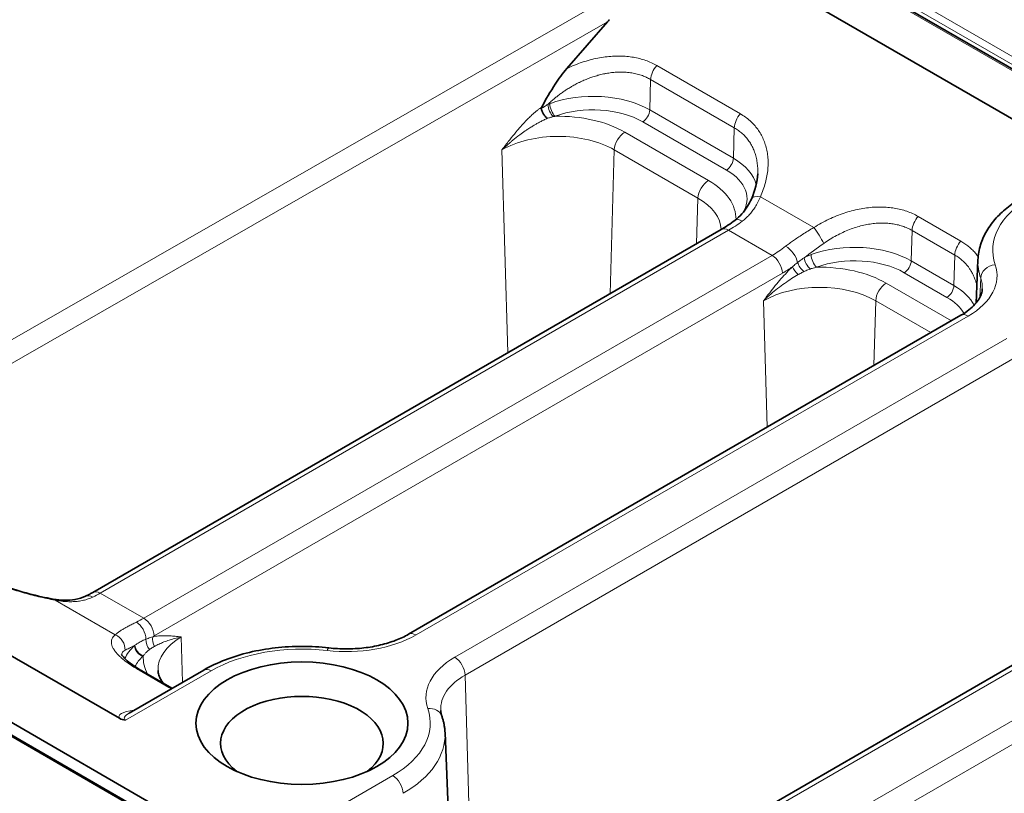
# Model space of a CAD drawing. Header units: millimetres. Extents: x 10 to 830, y 10 to 584.
# Tile 168 of 174: x 748 to 768, y 492 to 508. Entities that reach past the tile are written whole.
import ezdxf

# ---------------------------------------------------------------- set-up
doc = ezdxf.new("R2010")
doc.units = ezdxf.units.MM
doc.header["$LTSCALE"] = 2
doc.layers.add('Sichtbar (ISO)', color=7, linetype='Continuous', lineweight=35)
doc.layers.add('Sichtbar schmal (ISO)', color=7, linetype='Continuous', lineweight=18)

msp = doc.modelspace()

# ---------------------------------------------------------------- linework, layer by layer
at = {"layer": 'Sichtbar (ISO)'}
for p, q in [((707.81907396, 541.64317069), (788.41974176, 495.10835344)), ((725.29276587, 530.53945197), (769.14611616, 505.22070817)), ((686.1669618, 529.16623254), (766.7676296, 482.63141529)), ((686.00378254, 529.00728149), (766.60445034, 482.47246423)), ((749.56292429, 493.91343772), (705.7079981, 519.23309111)), ((759.46594461, 508.03876219), (758.63758073, 507.09032467)), ((749.02451735, 496.46799658), (761.76958682, 503.82636587)), ((766.97962955, 503.21363333), (766.94209296, 502.33624274)), ((766.63391934, 502.08703299), (755.4302954, 495.61861769)), ((772.37618853, 497.70264151), (759.63111907, 490.34427222)), ((751.27529598, 494.89263519), (749.76201208, 494.01894032)), ((750.62885238, 494.52560164), (750.02174679, 494.87611421)), ((756.16915624, 493.61978261), (756.26469508, 491.3866315))]:
    msp.add_line(p, q, dxfattribs=at)
for centre, major_axis, ratio, start_param, end_param in [((759.23509412, 508.14462289), (-0.47036519, -0.49370986), 0.3548032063, 1.6922136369, 1.7766498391), ((753.26644559, 493.40654003), (-1.65, 0), 0.5773502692, 2.4981298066, 6.9266481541), ((750.4470929, 494.06806126), (0.78519543, 0.15875042), 0.2078665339, 2.5875120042, 2.5875274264), ((749.70007067, 494.07380265), (0.24360751, -0.01806738), 0.8101421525, 4.1756395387, 4.7326682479)]:
    msp.add_ellipse(centre, major_axis=major_axis, ratio=ratio, start_param=start_param, end_param=end_param, dxfattribs=at)
msp.add_ellipse((753.26644559, 493.81478832), major_axis=(-2.15, 0), ratio=0.5773502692, dxfattribs=at)
for points, knots in [([(758.13219557, 506.31257861), (758.21659829, 506.46662073), (758.30828195, 506.62781564), (758.47591709, 506.88548339), (758.55460021, 506.99531587), (758.63758073, 507.09032467)], [-0.092585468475, -0.092585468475, -0.092585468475, -0.092585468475, -0.039507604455, -0.039507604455, 0, 0, 0, 0]), ([(758.13219469, 506.3125791), (758.13096416, 506.31033316), (758.12872338, 506.30601212), (758.1260275, 506.30005479), (758.12395507, 506.29458943), (758.12248106, 506.28957356), (758.12158468, 506.284844), (758.12135434, 506.28049474), (758.12167447, 506.27795606), (758.12195484, 506.27677196)], [0.00000067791, 0.00000067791, 0.00000067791, 0.00000067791, 0.14285714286, 0.28571428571, 0.42857142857, 0.57142857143, 0.71428571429, 0.85714285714, 1, 1, 1, 1]), ([(758.2435271, 506.08000178), (758.23751545, 506.08504015), (758.23150753, 506.09050972), (758.22556776, 506.0963673), (758.219628, 506.10222487), (758.2137564, 506.10847039), (758.20800277, 506.115045), (758.20224914, 506.1216196), (758.19661362, 506.12852367), (758.19115959, 506.13568434), (758.18570556, 506.14284501), (758.18043283, 506.15026205), (758.17539061, 506.15786444), (758.1703484, 506.16546683), (758.1655366, 506.17325446), (758.1609975, 506.18115867), (758.15645841, 506.18906287), (758.15219209, 506.19708366), (758.14823778, 506.20514743), (758.14428348, 506.21321119), (758.14064141, 506.22131802), (758.13734831, 506.22938487), (758.1340552, 506.23745173), (758.13111055, 506.24547862), (758.12853726, 506.25339999), (758.12596397, 506.26132136), (758.12376247, 506.26913708), (758.12195479, 506.27677198)], [0, 0, 0, 0, 0.1111111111, 0.1111111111, 0.1111111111, 0.2222222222, 0.2222222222, 0.2222222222, 0.3333333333, 0.3333333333, 0.3333333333, 0.4444444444, 0.4444444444, 0.4444444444, 0.5555555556, 0.5555555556, 0.5555555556, 0.6666666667, 0.6666666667, 0.6666666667, 0.7777777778, 0.7777777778, 0.7777777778, 0.8888888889, 0.8888888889, 0.8888888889, 1, 1, 1, 1]), ([(762.04962913, 504.01263217), (762.15204435, 504.08973312), (762.23872892, 504.18753976), (762.3355894, 504.34484844), (762.36120846, 504.39383281), (762.38378754, 504.44467721)], [0, 0, 0, 0, 0.047162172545, 0.047162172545, 0.066928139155, 0.066928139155, 0.066928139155, 0.066928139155]), ([(767.89151686, 504.48692524), (767.78669513, 504.42640639), (767.68854159, 504.36053634), (767.5078281, 504.21841304), (767.42525484, 504.14215004), (767.27824075, 503.97955709), (767.21379263, 503.89319469), (767.10624241, 503.71130394), (767.06317442, 503.61573112), (767.00202128, 503.41815807), (766.98401651, 503.31617536), (766.97962955, 503.21363333)], [0, 0, 0, 0, 0.1521405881, 0.1521405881, 0.30428117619, 0.30428117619, 0.45642176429, 0.45642176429, 0.60856235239, 0.60856235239, 0.76070294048, 0.76070294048, 0.76070294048, 0.76070294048]), ([(766.63391934, 502.08703299), (766.69405307, 502.12175121), (766.74828115, 502.15837604), (766.84366831, 502.23339389), (766.88481161, 502.27177522), (766.9537094, 502.347974), (766.98145466, 502.38575686), (767.02463952, 502.45879182), (767.04011188, 502.49399716), (767.06103471, 502.56159445), (767.06656484, 502.59400156), (767.06793825, 502.62610403)], [3.14159265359, 3.14159265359, 3.14159265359, 3.14159265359, 3.29373324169, 3.29373324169, 3.44587382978, 3.44587382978, 3.59801441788, 3.59801441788, 3.75015500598, 3.75015500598, 3.90229559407, 3.90229559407, 3.90229559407, 3.90229559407]), ([(746.41550209, 496.95818056), (746.52406417, 496.89550241), (746.6510052, 496.83130662), (746.92523699, 496.70870898), (747.07604549, 496.64901441), (747.39409502, 496.53720415), (747.56530034, 496.4847976), (747.89909344, 496.39648312), (748.06500183, 496.35976627), (748.22042692, 496.33200047)], [0, 0, 0, 0, 0.04759594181, 0.04759594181, 0.09631175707, 0.09631175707, 0.14902793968, 0.14902793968, 0.20215245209, 0.20215245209, 0.20215245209, 0.20215245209]), ([(748.22042671, 496.33200051), (748.37658619, 496.30410414), (748.5292904, 496.29975155), (748.73989269, 496.33579724), (748.81224921, 496.35856537), (748.87629543, 496.3894384)], [0, 0, 0, 0, 0.054617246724, 0.054617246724, 0.087017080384, 0.087017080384, 0.087017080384, 0.087017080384]), ([(748.87629478, 496.38943809), (748.88604381, 496.39413762), (748.89582299, 496.39894532), (748.91543725, 496.40877643), (748.92527234, 496.41379984), (748.94499403, 496.42406158), (748.95488064, 496.4292999), (748.974701, 496.43999053), (748.98463476, 496.44544283), (749.00454506, 496.45656033), (749.01452161, 496.46222554), (749.02451738, 496.46799659)], [4.627279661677, 4.627279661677, 4.627279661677, 4.627279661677, 4.644301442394, 4.644301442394, 4.661323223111, 4.661323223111, 4.678345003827, 4.678345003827, 4.695366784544, 4.695366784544, 4.712388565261, 4.712388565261, 4.712388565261, 4.712388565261]), ([(755.4302954, 495.61861769), (755.35258464, 495.57375136), (755.26501087, 495.53209108), (755.07420349, 495.4585244), (754.9709876, 495.42661194), (754.75379887, 495.3747489), (754.63983523, 495.35479373), (754.40645146, 495.32810136), (754.28703786, 495.32136211), (754.04823399, 495.32150637), (753.92884971, 495.3283899), (753.81221597, 495.34187595)], [3.14159265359, 3.14159265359, 3.14159265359, 3.14159265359, 3.33820378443, 3.33820378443, 3.53481491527, 3.53481491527, 3.73142604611, 3.73142604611, 3.92803717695, 3.92803717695, 4.1246483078, 4.1246483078, 4.1246483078, 4.1246483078]), ([(753.81221597, 495.34187595), (753.63332082, 495.36256112), (753.45134653, 495.37302088), (753.08735609, 495.37324077), (752.90534892, 495.36300088), (752.54742847, 495.3220651), (752.37152335, 495.29137293), (752.03168184, 495.21022133), (751.86775009, 495.15976979), (751.55726445, 495.04006059), (751.41070532, 494.97081381), (751.27529598, 494.89263519)], [5.30012965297, 5.30012965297, 5.30012965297, 5.30012965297, 5.49674078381, 5.49674078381, 5.69335191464, 5.69335191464, 5.88996304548, 5.88996304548, 6.08657417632, 6.08657417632, 6.28318530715, 6.28318530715, 6.28318530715, 6.28318530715]), ([(749.60617234, 495.21133537), (749.60617234, 495.21133537), (749.60617719, 495.21132263), (749.60657993, 495.21029962), (749.61700144, 495.18882473), (749.66888014, 495.12936187), (749.7072772, 495.09254261), (749.81614862, 495.00559744), (749.89239093, 494.95314567), (749.99401123, 494.89227405), (750.00774136, 494.88420027), (750.0217469, 494.87611415)], [0.02221185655, 0.02221185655, 0.02221185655, 0.02221185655, 0.02315116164, 0.02315116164, 0.06006476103, 0.06006476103, 0.09404987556, 0.09404987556, 0.13435532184, 0.13435532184, 0.14049569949, 0.14049569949, 0.14049569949, 0.14049569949]), ([(750.34731032, 494.88222109), (750.34857878, 494.85257178), (750.35368012, 494.82261319), (750.37310756, 494.75984717), (750.38751335, 494.72702455), (750.42038504, 494.67143138), (750.43531223, 494.6495241), (750.45268738, 494.62731054)], [0.81009338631, 0.81009338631, 0.81009338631, 0.81009338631, 0.9622339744, 0.9622339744, 1.1143745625, 1.1143745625, 1.20957823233, 1.20957823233, 1.20957823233, 1.20957823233]), ([(756.08101486, 494.07562244), (756.08132713, 494.06832325), (756.08185845, 494.06101179), (756.08336772, 494.04633157), (756.0843457, 494.03896275), (756.08676335, 494.02413826), (756.08820305, 494.01668255), (756.09156447, 494.00165966), (756.09348624, 493.99409246), (756.09783609, 493.97882806), (756.10026422, 493.97113086), (756.10295883, 493.96336279)], [0.81009338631, 0.81009338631, 0.81009338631, 0.81009338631, 0.84468583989, 0.84468583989, 0.87927829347, 0.87927829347, 0.91387074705, 0.91387074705, 0.94846320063, 0.94846320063, 0.98305565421, 0.98305565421, 0.98305565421, 0.98305565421]), ([(756.16915624, 493.61978261), (756.16815909, 493.64309033), (756.16646396, 493.66637271), (756.16168899, 493.71281741), (756.15860918, 493.73597966), (756.15108472, 493.78211804), (756.14664012, 493.80509412), (756.13641347, 493.8507991), (756.13063148, 493.87352798), (756.11776355, 493.9186838), (756.11067767, 493.94111073), (756.10295883, 493.96336279)], [3.9516860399, 3.9516860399, 3.9516860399, 3.9516860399, 3.98627849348, 3.98627849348, 4.02087094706, 4.02087094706, 4.05546340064, 4.05546340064, 4.09005585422, 4.09005585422, 4.1246483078, 4.1246483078, 4.1246483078, 4.1246483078])]:
    msp.add_open_spline(points, degree=3, knots=knots, dxfattribs=at)
for points in [[(762.38378736, 504.44467681), (762.46048117, 504.61738194), (762.50468463, 504.79459028), (762.51165644, 504.95755114)], [(761.7695868, 503.82636586), (761.86197645, 503.87970708), (761.9560803, 503.94220662), (762.04962932, 504.01263231)], [(750.62885251, 494.52560172), (750.63063687, 494.52457154), (750.6324261, 494.52354092), (750.63422015, 494.52250989)]]:
    msp.add_open_spline(points, degree=3, dxfattribs=at)
at = {"layer": 'Sichtbar schmal (ISO)'}
for p, q in [((708.08817625, 541.73975782), (788.6163249, 495.24680952)), ((707.76907397, 541.63821781), (788.36974176, 495.10340056)), ((708.01746555, 541.61728335), (788.54561424, 495.12433502)), ((685.95378254, 529.0023286), (766.55445033, 482.46751136)), ((742.75897674, 498.94557665), (759.29280274, 508.41983238)), ((743.02335475, 498.61678681), (759.46594461, 508.03876219)), ((762.1598384, 506.17445608), (760.46278214, 507.15425194)), ((760.32219047, 506.25181542), (760.34057434, 506.87032253)), ((762.03763082, 505.89052674), (760.34057434, 506.87032253)), ((762.01924675, 505.27201952), (760.32219047, 506.25181542)), ((761.87791154, 505.03281935), (760.18085526, 506.01261525)), ((761.5122273, 504.82169146), (759.81517102, 505.80148735)), ((762.01924675, 505.27201952), (762.03763082, 505.89052674)), ((757.32419264, 505.4426871), (757.44642376, 501.33038651)), ((759.60316821, 505.4426871), (759.51646048, 502.52552277)), ((761.30022449, 504.4628912), (759.60316821, 505.4426871)), ((761.30022449, 504.4628912), (761.27277927, 503.5395339)), ((762.56817304, 504.4929976), (763.65109698, 503.86777117)), ((765.76608298, 504.0923898), (766.63282275, 503.59197734)), ((749.17451735, 496.45313793), (761.91958682, 503.81150722)), ((761.91958682, 503.81150722), (762.80309604, 503.30141293)), ((765.62549133, 503.18995324), (765.6438754, 503.80846046)), ((765.6438754, 503.80846046), (766.51061497, 503.30804793)), ((750.05802657, 495.94304365), (762.80309604, 503.30141293)), ((765.62549133, 503.18995324), (766.49223108, 502.68954081)), ((766.51061497, 503.30804793), (766.49223108, 502.68954081)), ((765.48415612, 502.95075307), (766.35089587, 502.45034064)), ((750.27002938, 495.58424341), (763.01509885, 502.94261268)), ((767.01905986, 502.45125792), (767.03539287, 502.84263271)), ((766.44135702, 501.97585708), (765.11847188, 502.73962517)), ((762.62749358, 502.38082649), (762.70367206, 499.81790366)), ((764.90646907, 502.38082492), (764.86742219, 501.06714538)), ((766.02462548, 501.73525701), (764.90646907, 502.38082492)), ((766.78391934, 502.07217434), (755.5802954, 495.60375904)), ((756.36503377, 495.15069013), (767.56865772, 501.61910543)), ((756.57703658, 494.79188987), (767.78066052, 501.26030518)), ((772.52618853, 497.68778287), (759.78111907, 490.32941358)), ((773.40969776, 497.17768858), (760.66462829, 489.81931929)), ((773.62170057, 496.81888832), (760.8766311, 489.46051903)), ((750.05802657, 495.94304365), (749.17451735, 496.45313793)), ((749.47849242, 495.60547965), (748.25746434, 496.31044054)), ((750.84610331, 494.64484068), (750.81881026, 495.56307847)), ((751.42529598, 494.87777654), (749.69037638, 493.87612019)), ((750.56864759, 494.53955863), (749.96154202, 494.89007125)), ((756.68894732, 491.02680419), (756.57703658, 494.79188987)), ((753.37267559, 491.75014373), (755.10759519, 492.7518001))]:
    msp.add_line(p, q, dxfattribs=at)
for centre, major_axis, ratio, start_param, end_param in [((760.55257696, 506.98417348), (0.14999996, 0.25980755), 0.5773502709, 1.2224794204, 2.3212869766), ((759.17078721, 505.58705244), (-1.62833011, 0), 0.5773502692, 3.926990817, 5.2816886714), ((758.366902, 506.27410648), (0.07670486, -0.18470616), 0.4473118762, 4.0310023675, 5.5310987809), ((758.40079115, 506.28739314), (0.06931814, -0.18760329), 0.4401262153, 4.048919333, 5.5848090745), ((759.17078721, 505.42945218), (-1.42845194, 0), 0.5773502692, 3.926990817, 5.2816886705), ((760.18085526, 506.17591456), (-0.1, -0.17320508), 0.5773502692, 0.7853981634, 2.3212879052), ((762.24963363, 506.00437802), (0.15, 0.25980762), 0.5773502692, 1.2224814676, 2.3212879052), ((758.46368043, 505.02120389), (-1.91129633, 0), 0.5773502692, 3.926990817, 4.7452989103), ((759.81517102, 505.55653838), (0.15, 0.25980762), 0.5773502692, 0.7853981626, 2.3212879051), ((758.46368043, 504.78480352), (-1.61147908, 0), 0.5773502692, 3.926990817, 5.4977871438), ((761.87791154, 505.19611867), (-0.1, -0.17320508), 0.5773502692, 0.7853981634, 2.3212879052), ((760.86784348, 504.60725654), (1.62833011, 0), 0.5773502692, 0.1358099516, 0.7853981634), ((760.86784348, 504.44965629), (1.42845194, 0), 0.5773502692, 5.9179350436, 7.0685834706), ((761.5122273, 504.57674248), (0.15, 0.25980762), 0.5773502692, 0.7853981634, 2.3212879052), ((760.1607367, 504.041408), (1.91129633, 0), 0.5773502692, 6.2727863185, 7.0685834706), ((760.1607367, 503.80500762), (1.61147908, 0), 0.5773502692, 0.024296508, 0.7853981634), ((762.65796827, 504.32291954), (-0.27418083, 0.12175743), 0.4591395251, 5.2402062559, 6.2831866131), ((769.88345494, 503.40862315), (-2.60489382, 0), 0.5773502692, 5.4977871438, 6.4810043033), ((761.98862532, 505.80979641), (1.32020907, 2.12076833), 0.5543440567, 3.9457883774, 4.102935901), ((762.23006183, 503.77295731), (-0.18043253, 0.23967499), 0.4767984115, 5.4329266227, 6.283186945), ((765.85587821, 503.92231174), (-0.15, -0.25980762), 0.5773502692, 4.3640741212, 5.4628805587), ((761.91958682, 503.56655825), (-0.15, 0.25980762), 0.5773502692, 5.4977871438, 6.2831853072), ((763.74089221, 503.69769311), (0.16023424, -0.25362372), 0.0646970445, 0.8897167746, 2.2641975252), ((764.69549266, 503.78223517), (1.88600554, 1.1961025), 0.1211923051, 1.9547987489, 2.2092513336), ((764.47408807, 502.52519026), (1.62833011, 0), 0.5773502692, 0.7853981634, 2.1400960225), ((766.7226176, 503.42189891), (-0.14999996, -0.25980756), 0.5773502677, 4.3640722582, 5.4628797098), ((762.73405668, 505.37942142), (1.1736162, 2.20527443), 0.5994742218, 3.906665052, 4.0638125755), ((763.11186972, 503.26384529), (0.18267122, -0.23797316), 0.4831041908, 0.7877730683, 2.2868349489), ((762.80309604, 503.05646396), (0.15, -0.25980762), 0.5773502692, 0.8203047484, 2.3561944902), ((763.46244766, 503.08830733), (-0.12793716, 0.1537273), 0.4518785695, 0.7693411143, 1.9865313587), ((763.58021035, 503.16865195), (-0.09771437, 0.17450474), 0.4596375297, 0.8320204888, 2.2320598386), ((763.70409201, 503.22553096), (-0.06931814, 0.18760329), 0.4401262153, 0.9073266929, 2.4432164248), ((764.47408807, 502.36759001), (1.42845194, 0), 0.5773502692, 0.7853981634, 2.1400960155), ((765.48415612, 503.11405239), (0.1, 0.17320508), 0.5773502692, 3.926990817, 5.4628805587), ((769.88345494, 503.17222277), (-2.90471107, 0), 0.5773502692, 6.2584900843, 6.4810043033), ((762.94604301, 505.26589586), (1.32393354, 2.46530053), 0.5971477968, 3.9089176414, 4.011821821), ((763.35932609, 502.99635262), (-0.13722555, 0.14549621), 0.3910329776, 0.7060168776, 1.7968573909), ((763.76698129, 501.95934172), (-1.91129633, 0), 0.5773502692, 3.926990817, 4.7452989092), ((765.37316624, 502.88667303), (1.99510618, 0), 0.5773502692, 5.4977871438, 6.4810043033), ((767.32936295, 502.8681036), (-0.28340642, -0.09839105), 0.8005728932, 4.4412940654, 5.9771838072), ((763.76698129, 501.72294134), (-1.61147908, 0), 0.5773502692, 3.926990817, 5.4977845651), ((765.37316624, 502.65027265), (1.69528893, 0), 0.5773502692, 6.2584900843, 6.4810043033), ((765.11847188, 502.4946762), (0.15, 0.25980762), 0.5773502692, 0.7853981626, 2.3212879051), ((766.35089587, 502.61363996), (0.1, 0.17320508), 0.5773502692, 3.926990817, 5.4628805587), ((765.34082782, 502.02477783), (1.62833011, 0), 0.5773502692, 0.2877395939, 0.7853981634), ((765.34082782, 501.86717758), (1.42845194, 0), 0.5773502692, 0.3188403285, 0.7853981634), ((766.78391934, 501.82722537), (-0.15, 0.25980762), 0.5773502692, 5.4977871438, 6.2831853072), ((749.00656431, 496.11919773), (-0.13026955, 0.27024035), 0.6260220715, 5.5424892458, 6.283185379), ((749.17451735, 496.20818896), (-0.15, 0.25980762), 0.5773502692, 5.4977871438, 6.2831853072), ((749.24355355, 498.4514135), (1.32019693, 2.12075317), 0.5543449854, 3.8606648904, 3.9457875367), ((748.16766911, 496.03667588), (0.05275776, 0.2953246), 0.4337954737, 5.968729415, 6.2831865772), ((749.9889912, 498.02103255), (1.17360869, 2.20525346), 0.5994731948, 3.8215428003, 3.9066655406), ((749.88957362, 495.60939207), (0.12888517, -0.27090333), 0.6225964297, 0.9546723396, 2.4040908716), ((750.05802657, 495.69809467), (0.15, -0.25980762), 0.5773502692, 0.8203048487, 2.3561944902), ((749.38869719, 495.33171499), (0.18284475, -0.23783986), 0.9435005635, 0.8127969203, 2.1424690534), ((750.38189928, 495.49159267), (0.03694782, -0.19655752), 0.7227039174, 4.1847177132, 5.2232417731), ((750.20097468, 497.90754407), (1.32394406, 2.46531838), 0.5971476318, 3.8940294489, 3.9089172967), ((751.95829804, 494.90519489), (-1.61147908, 0), 0.5773502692, 5.4977871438, 6.3078805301), ((754.16954229, 496.41825773), (-1.99510618, 0), 0.5773502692, 1.373138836, 2.3561944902), ((755.5802954, 495.35881007), (-0.15, 0.25980762), 0.5773502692, 5.4977871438, 6.2831853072), ((751.25119126, 494.89094723), (-1.62833011, 0), 0.5773502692, 5.7264204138, 6.0308986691), ((750.03847965, 495.33246181), (0.13600914, -0.14663394), 0.6931803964, 3.818289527, 5.3541794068), ((749.89904973, 495.37346913), (0.17338815, 0.12737925), 0.1371219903, 1.5834157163, 1.6449287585), ((750.04803878, 495.34123895), (0.13451657, -0.14800436), 0.6891971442, 3.8360501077, 5.3611818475), ((750.24312403, 495.45762567), (0.06054596, -0.19061528), 0.6735863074, 4.1849173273, 5.354585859), ((753.26644559, 493.81478832), (-2.60377874, 0), 0.5773502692, 4.5147314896, 5.4977871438), ((751.25119126, 494.73334697), (-1.42845194, 0), 0.5773502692, 5.7264204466, 5.9997899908), ((750.04785371, 495.1558976), (0.10546397, 0.09815494), 0.1117375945, 1.4654301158, 1.5556977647), ((751.95829804, 495.14159526), (-1.91129633, 0), 0.5773502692, 6.250243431, 6.5876608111), ((753.77775736, 495.04386151), (0.03445862, 0.29801444), 0.1603378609, 0, 0.6247787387), ((757.77578687, 494.33619145), (-1.99510618, 0), 0.5773502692, 5.4977871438, 6.480842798), ((756.36503377, 494.90574116), (0.15, -0.25980762), 0.5773502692, 0.8203047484, 2.3561944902), ((749.87174679, 494.61630659), (0.15, 0.25980762), 0.5773502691, 0, 0.3483148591), ((751.42529598, 494.63282757), (-0.15, 0.25980762), 0.5773502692, 5.4977871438, 6.2831853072), ((757.77578687, 494.09979107), (-1.69528893, 0), 0.5773502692, 5.4977871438, 6.3078805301), ((750.47885238, 494.26579401), (0.15, 0.25980762), 0.5773502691, 6.2831848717, 6.6315001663), ((750.38697892, 493.8855942), (-0.83485327, 0.06394489), 0.2346591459, 5.4098707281, 6.4631622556), ((750.4470929, 494.06806126), (0.78519543, 0.15875042), 0.2078665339, 2.5875274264, 3.3729103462), ((753.26644559, 493.81478832), (2.60377874, 0), 0.5773502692, 5.4977871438, 6.480842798), ((755.81952687, 493.86504534), (0.28343197, 0.09831745), 0.800598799, 0, 1.2999093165), ((753.26644559, 493.57838794), (2.90359599, 0), 0.5773502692, 5.4977871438, 6.3078805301), ((755.10759519, 492.50685113), (0.15, -0.25980762), 0.5773502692, 0.8203047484, 2.3561944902)]:
    msp.add_ellipse(centre, major_axis=major_axis, ratio=ratio, start_param=start_param, end_param=end_param, dxfattribs=at)
for points in [[(760.46278213, 507.15425195), (760.42762, 507.17455105), (760.35508948, 507.21177383), (760.24138431, 507.25748522), (760.11901789, 507.29459544), (759.99018638, 507.3219588), (759.85541269, 507.33939856), (759.71517663, 507.34664783), (759.56977972, 507.34343127), (759.41987832, 507.32942849), (759.26642447, 507.30440022), (759.11039698, 507.26819145), (758.9527937, 507.22072729), (758.79457445, 507.16194947), (758.68983277, 507.11547333), (758.63758072, 507.09032468)], [(758.29304836, 506.37889279), (758.28871479, 506.37729157), (758.28007462, 506.37403882), (758.2671967, 506.36900791), (758.25866678, 506.36555181), (758.25441594, 506.36379811)], [(762.56817304, 504.4929976), (762.58949934, 504.54102185), (762.62747868, 504.63645618), (762.67102966, 504.77727652), (762.70183102, 504.91684307), (762.71964837, 505.05288347), (762.72489349, 505.18517073), (762.71784716, 505.31279911), (762.69890875, 505.43513456), (762.66855002, 505.5514839), (762.62725023, 505.66141633), (762.57541919, 505.76473935), (762.51310934, 505.86142502), (762.44190559, 505.94976873), (762.35899552, 506.03295634), (762.26468342, 506.10910378), (762.19588509, 506.15364428), (762.1598384, 506.17445608)], [(758.36647302, 506.115782), (758.34414615, 506.11004474), (758.3013566, 506.09824799), (758.26221267, 506.08610544), (758.2435271, 506.0800018)], [(763.65109698, 503.86777117), (763.70099659, 503.89929654), (763.80156248, 503.95859729), (763.95396, 504.03660467), (764.10892218, 504.10449722), (764.26386077, 504.16138365), (764.41837183, 504.20750234), (764.57129777, 504.24277911), (764.7217584, 504.26731515), (764.86878499, 504.28124974), (765.01172234, 504.28481116), (765.15021334, 504.27824915), (765.28420579, 504.26159466), (765.41118415, 504.23550918), (765.53574419, 504.19888598), (765.65560528, 504.15135908), (765.73005515, 504.11319024), (765.76608298, 504.0923898)], [(746.35529743, 496.97213753), (746.39161065, 496.95117215), (746.46657824, 496.90969773), (746.58403184, 496.84958659), (746.71090868, 496.7893182), (746.84439279, 496.73042341), (746.98416951, 496.67305599), (747.12967012, 496.61753781), (747.28062696, 496.56408394), (747.43606147, 496.513167), (747.59535917, 496.46514685), (747.75582907, 496.42089145), (747.92156346, 496.37949081), (748.09025663, 496.3419904), (748.20176577, 496.32039078), (748.25746434, 496.31044054)], [(749.96154202, 494.89007125), (749.92532989, 494.9109784), (749.85633771, 494.95260662), (749.76366109, 495.01382897), (749.67891179, 495.07576614), (749.60440466, 495.13699811), (749.54043131, 495.19732328), (749.48752203, 495.25643103), (749.44614889, 495.31410824), (749.4169942, 495.36987059), (749.40068423, 495.42334955), (749.39770339, 495.47364277), (749.40861777, 495.52154486), (749.43463863, 495.56616055), (749.46209168, 495.59287094), (749.47849242, 495.60547965)], [(750.24056395, 495.56749347), (750.22452878, 495.56210468), (750.19283617, 495.5513803), (750.14638858, 495.5350461), (750.11644313, 495.5239526), (750.10170373, 495.51833216)], [(750.61663491, 494.51235704), (750.60049804, 494.5213402), (750.58449956, 494.53040666), (750.56864759, 494.53955861)]]:
    msp.add_open_spline(points, degree=3, dxfattribs=at)
for points, knots in [([(760.34057421, 506.87032246), (760.31367672, 506.88585044), (760.28593425, 506.90016836), (760.25760492, 506.91320736), (760.25399435, 506.91486918), (760.25037427, 506.91651028), (760.2467452, 506.91813064), (760.21464168, 506.93246469), (760.18185582, 506.9451888), (760.1477832, 506.95654623), (760.11371059, 506.96790365), (760.07833384, 506.97787208), (760.04202744, 506.98628406), (760.00572104, 506.99469604), (759.96848993, 507.00155693), (759.93038936, 507.00684129), (759.89228879, 507.01212565), (759.8533189, 507.01583139), (759.81355422, 507.01792052), (759.77378954, 507.02000966), (759.73322995, 507.02048173), (759.69192056, 507.01929386), (759.68744342, 507.01916511), (759.68295746, 507.01901685), (759.67846284, 507.01884901), (759.64148684, 507.01746818), (759.60392356, 507.01476196), (759.56585285, 507.01069951), (759.55933282, 507.01000377), (759.5527979, 507.00926825), (759.54624862, 507.00849279), (759.50990796, 507.00418995), (759.47312459, 506.99865735), (759.43598915, 506.99187828), (759.42735269, 506.9903017), (759.41869718, 506.98865771), (759.41002374, 506.98694611), (759.37468156, 506.97997174), (759.33904134, 506.97187463), (759.30317875, 506.96264703), (759.29239867, 506.95987327), (759.28159846, 506.95699736), (759.27078025, 506.95401912), (759.23677676, 506.944658), (759.20259507, 506.93428572), (759.1682994, 506.92290018), (759.15538625, 506.91861325), (759.14245687, 506.91418267), (759.12951541, 506.90960857), (759.09715092, 506.8981695), (759.06471057, 506.88583263), (759.03225675, 506.87260369), (759.01726583, 506.86649304), (759.00227195, 506.86019206), (758.98728228, 506.85370186), (758.9568447, 506.84052308), (758.92642432, 506.8265639), (758.89607872, 506.81183688), (758.87912638, 506.80360974), (758.86219728, 506.79514299), (758.84530226, 506.78643955), (758.81706042, 506.77189082), (758.78891375, 506.75668057), (758.76091069, 506.74082486), (758.7421744, 506.73021612), (758.72350231, 506.71931844), (758.70490879, 506.70813707), (758.67908811, 506.69260959), (758.65341893, 506.67653495), (758.62793802, 506.65992864), (758.60765016, 506.64670672), (758.5874816, 506.63314776), (758.56745453, 506.61926283), (758.54421524, 506.60315084), (758.52116649, 506.5865999), (758.49834118, 506.56962883), (758.47678012, 506.55359776), (758.45541836, 506.53719179), (758.43428758, 506.52043193), (758.41377079, 506.50415905), (758.39347176, 506.48755256), (758.37341767, 506.47063314), (758.35094218, 506.4516708), (758.32877422, 506.4323155), (758.30693005, 506.41257874), (758.28920936, 506.39656765), (758.27170177, 506.3803055), (758.25441596, 506.3637981)], [0.00000000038, 0.00000000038, 0.00000000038, 0.00000000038, 0.05217396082, 0.05217396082, 0.05217396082, 0.05882352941, 0.05882352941, 0.05882352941, 0.11764705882, 0.11764705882, 0.11764705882, 0.17647058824, 0.17647058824, 0.17647058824, 0.23529411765, 0.23529411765, 0.23529411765, 0.29411764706, 0.29411764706, 0.29411764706, 0.35294117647, 0.35294117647, 0.35294117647, 0.3593165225, 0.3593165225, 0.3593165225, 0.41176470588, 0.41176470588, 0.41176470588, 0.42074703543, 0.42074703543, 0.42074703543, 0.47058823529, 0.47058823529, 0.47058823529, 0.4821796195, 0.4821796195, 0.4821796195, 0.52941176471, 0.52941176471, 0.52941176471, 0.5436094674, 0.5436094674, 0.5436094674, 0.58823529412, 0.58823529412, 0.58823529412, 0.60503799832, 0.60503799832, 0.60503799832, 0.64705882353, 0.64705882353, 0.64705882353, 0.66646888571, 0.66646888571, 0.66646888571, 0.70588235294, 0.70588235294, 0.70588235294, 0.72790038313, 0.72790038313, 0.72790038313, 0.76470588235, 0.76470588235, 0.76470588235, 0.78933170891, 0.78933170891, 0.78933170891, 0.82352941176, 0.82352941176, 0.82352941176, 0.85075756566, 0.85075756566, 0.85075756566, 0.88235294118, 0.88235294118, 0.88235294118, 0.9121983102, 0.9121983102, 0.9121983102, 0.94117647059, 0.94117647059, 0.94117647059, 0.97365355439, 0.97365355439, 0.97365355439, 1, 1, 1, 1]), ([(758.25441596, 506.3637981), (758.22966002, 506.34892018), (758.20626949, 506.3341386), (758.18420791, 506.31959206), (758.18139353, 506.31773636), (758.17860072, 506.31588453), (758.1758294, 506.31403679), (758.15687673, 506.30140032), (758.13893041, 506.2889535), (758.12195491, 506.27677192)], [0.00000003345, 0.00000003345, 0.00000003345, 0.00000003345, 0.5, 0.5, 0.5, 0.56378478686, 0.56378478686, 0.56378478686, 1, 1, 1, 1]), ([(758.13219421, 506.3125794), (758.11859788, 506.30323476), (758.10463509, 506.2932677), (758.09031622, 506.28264715), (758.07561952, 506.27174635), (758.0605478, 506.26015708), (758.04510975, 506.24784775), (758.0275164, 506.23381992), (758.00944747, 506.21885604), (757.99088434, 506.20288095), (757.97728817, 506.19118034), (757.96342723, 506.17893734), (757.94929163, 506.16612215), (757.92715468, 506.14605304), (757.90434399, 506.12458238), (757.88086112, 506.10162549), (757.8688759, 506.08990872), (757.85671587, 506.07780523), (757.84437875, 506.06530448), (757.81713078, 506.03769515), (757.7890197, 506.00814931), (757.76001039, 505.97654647), (757.75015018, 505.96580473), (757.74018629, 505.95482577), (757.73011555, 505.94360527), (757.69713261, 505.90685675), (757.66300506, 505.86752012), (757.62756418, 505.82535693), (757.62034712, 505.81677095), (757.61307552, 505.80806807), (757.60574708, 505.79924662), (757.56608444, 505.75150356), (757.52475824, 505.70028669), (757.4820708, 505.64622164), (757.47813859, 505.64124137), (757.47419471, 505.63623706), (757.47023918, 505.63120927), (757.42334297, 505.57160055), (757.37482935, 505.50867974), (757.32419264, 505.4426871)], [0, 0, 0, 0, 0.0704984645, 0.0704984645, 0.0704984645, 0.1428571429, 0.1428571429, 0.1428571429, 0.2253177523, 0.2253177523, 0.2253177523, 0.2857142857, 0.2857142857, 0.2857142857, 0.380297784, 0.380297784, 0.380297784, 0.4285714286, 0.4285714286, 0.4285714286, 0.5351893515, 0.5351893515, 0.5351893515, 0.5714285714, 0.5714285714, 0.5714285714, 0.6901164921, 0.6901164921, 0.6901164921, 0.7142857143, 0.7142857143, 0.7142857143, 0.8450933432, 0.8450933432, 0.8450933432, 0.8571428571, 0.8571428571, 0.8571428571, 1, 1, 1, 1]), ([(758.2435271, 506.08000178), (758.23779509, 506.07750117), (758.23196826, 506.07492494), (758.22605009, 506.07227243), (758.20236363, 506.06165623), (758.17721177, 506.049813), (758.15082645, 506.036723), (758.13989734, 506.03130097), (758.12875626, 506.02566503), (758.11739094, 506.01980102), (758.09446218, 506.0079708), (758.07061985, 505.99521295), (758.04576653, 505.98139062), (758.02846582, 505.97176871), (758.01067607, 505.96163064), (757.99238927, 505.95094017), (757.97138474, 505.93866093), (757.9497242, 505.92565301), (757.92740158, 505.91185441), (757.90241013, 505.89640609), (757.87658979, 505.87996679), (757.84992413, 505.86243698), (757.83203545, 505.8506771), (757.8137667, 505.83842653), (757.79511785, 505.82565207), (757.76112585, 505.80236755), (757.72586889, 505.77734562), (757.68937475, 505.75036181), (757.67600227, 505.74047418), (757.66246432, 505.73032316), (757.64876451, 505.71989773), (757.60449126, 505.68620618), (757.55851768, 505.6496507), (757.51167932, 505.61043466), (757.50447058, 505.60439904), (757.49724152, 505.59830071), (757.48999509, 505.59214078), (757.43566538, 505.54595708), (757.38032637, 505.49630195), (757.32419264, 505.4426871)], [0, 0, 0, 0, 0.0285581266, 0.0285581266, 0.0285581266, 0.1428571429, 0.1428571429, 0.1428571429, 0.1902011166, 0.1902011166, 0.1902011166, 0.2857142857, 0.2857142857, 0.2857142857, 0.3522022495, 0.3522022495, 0.3522022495, 0.4285714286, 0.4285714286, 0.4285714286, 0.5140710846, 0.5140710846, 0.5140710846, 0.5714285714, 0.5714285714, 0.5714285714, 0.6759764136, 0.6759764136, 0.6759764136, 0.7142857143, 0.7142857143, 0.7142857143, 0.8380887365, 0.8380887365, 0.8380887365, 0.8571428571, 0.8571428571, 0.8571428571, 1, 1, 1, 1]), ([(758.40079115, 506.12409382), (758.39695922, 506.12322155), (758.39313337, 506.12233229), (758.38931384, 506.12142597), (758.38549431, 506.12051964), (758.38168111, 506.11959625), (758.37787427, 506.11865563), (758.37406742, 506.117715), (758.37026693, 506.11675716), (758.36647302, 506.115782)], [0.0000000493, 0.0000000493, 0.0000000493, 0.0000000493, 0.33333333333, 0.33333333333, 0.33333333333, 0.66666666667, 0.66666666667, 0.66666666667, 1, 1, 1, 1]), ([(762.51165627, 504.95755091), (762.5125533, 504.97851873), (762.51295515, 504.99929584), (762.51286801, 505.01986209), (762.51270379, 505.05862284), (762.51080381, 505.09663459), (762.50722217, 505.13380425), (762.50364053, 505.17097391), (762.49837689, 505.20730139), (762.49149693, 505.24268463), (762.48461698, 505.27806787), (762.47612184, 505.31250707), (762.46607821, 505.34593954), (762.45603458, 505.379372), (762.44444358, 505.41179844), (762.43135816, 505.44318909), (762.41827274, 505.47457974), (762.40369465, 505.50493582), (762.38764182, 505.53425631), (762.37158899, 505.5635768), (762.35405175, 505.59186014), (762.33523964, 505.61884779), (762.31642754, 505.64583543), (762.29636813, 505.67154127), (762.27465657, 505.69642828), (762.252945, 505.7213153), (762.22955814, 505.74536734), (762.20457463, 505.76831658), (762.17959112, 505.79126581), (762.15300473, 505.81310822), (762.12512475, 505.83352577), (762.09724477, 505.85394333), (762.06808306, 505.8729449), (762.03763082, 505.89052674)], [0.29796035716, 0.29796035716, 0.29796035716, 0.29796035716, 0.33333333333, 0.33333333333, 0.33333333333, 0.4, 0.4, 0.4, 0.46666666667, 0.46666666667, 0.46666666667, 0.53333333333, 0.53333333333, 0.53333333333, 0.6, 0.6, 0.6, 0.66666666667, 0.66666666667, 0.66666666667, 0.73333333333, 0.73333333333, 0.73333333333, 0.8, 0.8, 0.8, 0.86666666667, 0.86666666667, 0.86666666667, 0.93333333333, 0.93333333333, 0.93333333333, 1, 1, 1, 1]), ([(762.1968878, 503.99573948), (762.22355037, 504.0157884), (762.24874562, 504.03673522), (762.27225857, 504.05806518), (762.29577152, 504.07939514), (762.31760645, 504.10108562), (762.33885392, 504.12408196), (762.36010139, 504.14707831), (762.38075891, 504.17138915), (762.40106594, 504.19764046), (762.42137296, 504.22389176), (762.44132789, 504.25208953), (762.46073382, 504.2825036), (762.48013976, 504.31291768), (762.49899624, 504.34554942), (762.51700998, 504.3805859), (762.53502373, 504.41562238), (762.55219429, 504.45306466), (762.56817304, 504.4929976)], [0, 0, 0, 0, 0.16666666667, 0.16666666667, 0.16666666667, 0.33333333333, 0.33333333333, 0.33333333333, 0.5, 0.5, 0.5, 0.66666666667, 0.66666666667, 0.66666666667, 0.83333333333, 0.83333333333, 0.83333333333, 0.99999999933, 0.99999999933, 0.99999999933, 0.99999999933]), ([(763.85452864, 503.54605729), (763.89657015, 503.57568883), (763.93907667, 503.60375087), (763.98177995, 503.6301577), (764.02448323, 503.65656453), (764.06737837, 503.68132378), (764.11065228, 503.70459814), (764.1539262, 503.7278725), (764.19758324, 503.7496518), (764.24124346, 503.76978482), (764.28490367, 503.78991784), (764.3285658, 503.80841022), (764.37217668, 503.8252934), (764.41578756, 503.84217659), (764.45934747, 503.85744803), (764.5026906, 503.8710926), (764.54603372, 503.88473716), (764.58916024, 503.89675536), (764.63194524, 503.90715696), (764.67473024, 503.91755856), (764.71717369, 503.9263433), (764.75913761, 503.9335268), (764.80110153, 503.94071029), (764.84258607, 503.94629333), (764.88349765, 503.95030636), (764.92440922, 503.95431939), (764.96474808, 503.95676362), (765.00446139, 503.95767028), (765.04417471, 503.95857695), (765.08326223, 503.95794844), (765.12172059, 503.95579572), (765.16017895, 503.953643), (765.19800492, 503.94996081), (765.23483379, 503.94482218), (765.27166267, 503.93968355), (765.30750673, 503.93311093), (765.34301591, 503.92495593), (765.37852509, 503.91680093), (765.41368545, 503.90704252), (765.44817822, 503.89564578), (765.48267099, 503.88424904), (765.51649344, 503.8712079), (765.54918301, 503.85665133), (765.58187257, 503.84209477), (765.61343902, 503.82603269), (765.6438754, 503.80846046)], [0, 0, 0, 0, 0.0666666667, 0.0666666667, 0.0666666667, 0.1333333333, 0.1333333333, 0.1333333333, 0.2, 0.2, 0.2, 0.2666666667, 0.2666666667, 0.2666666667, 0.3333333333, 0.3333333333, 0.3333333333, 0.4, 0.4, 0.4, 0.4666666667, 0.4666666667, 0.4666666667, 0.5333333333, 0.5333333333, 0.5333333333, 0.6, 0.6, 0.6, 0.6666666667, 0.6666666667, 0.6666666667, 0.7333333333, 0.7333333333, 0.7333333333, 0.8, 0.8, 0.8, 0.8666666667, 0.8666666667, 0.8666666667, 0.9333333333, 0.9333333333, 0.9333333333, 1, 1, 1, 1]), ([(763.07869568, 503.48662746), (763.10486832, 503.50674131), (763.1315537, 503.52668107), (763.15820359, 503.5461588), (763.18485348, 503.56563652), (763.21147202, 503.58463033), (763.23918621, 503.60399278), (763.26690039, 503.62335523), (763.29570792, 503.64309418), (763.32627597, 503.66358939), (763.35684402, 503.68408459), (763.38917066, 503.70534299), (763.42337651, 503.72735622), (763.45758237, 503.74936944), (763.49366692, 503.77213906), (763.53161914, 503.79557107), (763.56957136, 503.81900308), (763.60939142, 503.84309713), (763.65109698, 503.86777117)], [0, 0, 0, 0, 0.16666666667, 0.16666666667, 0.16666666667, 0.33333333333, 0.33333333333, 0.33333333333, 0.5, 0.5, 0.5, 0.66666666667, 0.66666666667, 0.66666666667, 0.83333333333, 0.83333333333, 0.83333333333, 0.99999999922, 0.99999999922, 0.99999999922, 0.99999999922]), ([(766.63282274, 503.59197735), (766.6616378, 503.57533958), (766.71664747, 503.54044761), (766.79075447, 503.484663), (766.85992268, 503.42325934), (766.9235576, 503.35641913), (766.96341686, 503.30668264), (766.98284771, 503.2799951), (766.98417708, 503.27815701)], [0, 0, 0, 0, 0.14285714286, 0.28571428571, 0.42857142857, 0.57142857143, 0.71428571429, 0.72482549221, 0.72482549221, 0.72482549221, 0.72482549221]), ([(763.21799089, 503.07225348), (763.21910787, 503.07319704), (763.22022639, 503.07414146), (763.2213462, 503.0750865), (763.23130514, 503.08349118), (763.24136467, 503.09194582), (763.25133551, 503.10027838), (763.2624275, 503.10954788), (763.27340983, 503.1186665), (763.28512576, 503.12830536), (763.29684169, 503.13794422), (763.30929111, 503.14810339), (763.32221657, 503.15852259)], [0, 0, 0, 0, 0.0336922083, 0.0336922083, 0.0336922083, 0.3333333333, 0.3333333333, 0.3333333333, 0.6666666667, 0.6666666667, 0.6666666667, 1, 1, 1, 1]), ([(763.3222166, 503.15852261), (763.33565453, 503.16929208), (763.34951427, 503.17995368), (763.3635229, 503.19032026), (763.37460328, 503.19851989), (763.38577087, 503.20653998), (763.39745194, 503.21467125), (763.40053893, 503.21682013), (763.40366198, 503.21897686), (763.40682938, 503.22114705), (763.42198214, 503.23152916), (763.43815428, 503.24220798), (763.45511308, 503.25295644)], [0.00000001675, 0.00000001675, 0.00000001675, 0.00000001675, 0.33333333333, 0.33333333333, 0.33333333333, 0.59698951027, 0.59698951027, 0.59698951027, 0.66666666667, 0.66666666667, 0.66666666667, 1, 1, 1, 1]), ([(763.45511319, 503.2529565), (763.47015159, 503.26119847), (763.48542002, 503.26905499), (763.50090452, 503.27653699), (763.51638902, 503.28401899), (763.53208956, 503.29112649), (763.54800005, 503.29787203), (763.56391054, 503.30461758), (763.58003101, 503.31100115), (763.59634921, 503.31703061)], [0, 0, 0, 0, 0.3333333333, 0.3333333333, 0.3333333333, 0.6666666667, 0.6666666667, 0.6666666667, 1, 1, 1, 1]), ([(766.51061485, 503.30804787), (766.53857264, 503.29190515), (766.56519243, 503.27469479), (766.59022187, 503.25676306), (766.61525131, 503.23883133), (766.6387189, 503.22020442), (766.66138963, 503.2003447), (766.68406035, 503.18048497), (766.70590323, 503.15937053), (766.72662069, 503.13721958), (766.73057985, 503.13298649), (766.73449817, 503.12871555), (766.7383754, 503.12440694), (766.75478694, 503.10616945), (766.77046285, 503.0872573), (766.78538694, 503.06768255), (766.79109143, 503.06020042), (766.79668597, 503.05262137), (766.8021692, 503.04494591), (766.81442026, 503.02779681), (766.82611597, 503.01016653), (766.83724259, 502.99206149), (766.84411953, 502.98087146), (766.85077905, 502.96949992), (766.85721767, 502.95794697), (766.86585905, 502.94244155), (766.87410262, 502.92660936), (766.88194025, 502.91045043), (766.88939043, 502.89509031), (766.89647366, 502.87943499), (766.90317728, 502.86349312), (766.90878048, 502.85016815), (766.91411845, 502.836643), (766.91918485, 502.82292308), (766.92656231, 502.80294473), (766.93336341, 502.78255333), (766.93956115, 502.76179595), (766.94271175, 502.75124399), (766.94570653, 502.74059753), (766.94854301, 502.72986311), (766.95168728, 502.71796389), (766.95463732, 502.70595664), (766.95739195, 502.69384047)], [0.00000000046, 0.00000000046, 0.00000000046, 0.00000000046, 0.07692307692, 0.07692307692, 0.07692307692, 0.15384615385, 0.15384615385, 0.15384615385, 0.23076923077, 0.23076923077, 0.23076923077, 0.24546940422, 0.24546940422, 0.24546940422, 0.30769230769, 0.30769230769, 0.30769230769, 0.33147600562, 0.33147600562, 0.33147600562, 0.38461538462, 0.38461538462, 0.38461538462, 0.41745877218, 0.41745877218, 0.41745877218, 0.46153846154, 0.46153846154, 0.46153846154, 0.50343905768, 0.50343905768, 0.50343905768, 0.53846153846, 0.53846153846, 0.53846153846, 0.58945977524, 0.58945977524, 0.58945977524, 0.61538461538, 0.61538461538, 0.61538461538, 0.64412258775, 0.64412258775, 0.64412258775, 0.64412258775]), ([(762.62749778, 502.38082968), (762.67218614, 502.43906615), (762.71492427, 502.49448768), (762.7547084, 502.54534681), (762.79449254, 502.59620593), (762.83132537, 502.64250122), (762.86887912, 502.68856449), (762.90643287, 502.73462776), (762.9447084, 502.78045855), (762.98381603, 502.82551417), (763.02292366, 502.8705698), (763.0628642, 502.91484982), (763.10205737, 502.95624146), (763.14125053, 502.9976331), (763.179697, 503.036136), (763.21799087, 503.07225345)], [0, 0, 0, 0, 0.2, 0.2, 0.2, 0.4, 0.4, 0.4, 0.6, 0.6, 0.6, 0.8, 0.8, 0.8, 0.99999995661, 0.99999995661, 0.99999995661, 0.99999995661]), ([(763.33463749, 502.91144639), (763.34713971, 502.91849716), (763.35974877, 502.92550356), (763.37216376, 502.93228253), (763.38457882, 502.93906153), (763.39679782, 502.9456183), (763.40975497, 502.95241964), (763.42271212, 502.95922097), (763.43640949, 502.96626117), (763.45056778, 502.97333507)], [0.00000182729, 0.00000182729, 0.00000182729, 0.00000182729, 0.33333333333, 0.33333333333, 0.33333333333, 0.66666666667, 0.66666666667, 0.66666666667, 0.99999963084, 0.99999963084, 0.99999963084, 0.99999963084]), ([(763.45056782, 502.9733351), (763.46347766, 502.97978513), (763.47675521, 502.98603625), (763.49011433, 502.99197003), (763.50347345, 502.99790382), (763.51690684, 503.00353065), (763.53127093, 503.00918531), (763.54563501, 503.01483996), (763.56093641, 503.02051111), (763.57691593, 503.02603981)], [0, 0, 0, 0, 0.33333333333, 0.33333333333, 0.33333333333, 0.66666666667, 0.66666666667, 0.66666666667, 0.99999996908, 0.99999996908, 0.99999996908, 0.99999996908]), ([(763.57691593, 503.02603981), (763.59072859, 503.03081936), (763.60465816, 503.0353396), (763.61868972, 503.03960622), (763.63272127, 503.04387285), (763.64685479, 503.04788592), (763.66109076, 503.05165465), (763.67532672, 503.05542337), (763.68966515, 503.05894765), (763.70409201, 503.06223165)], [0, 0, 0, 0, 0.33333333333, 0.33333333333, 0.33333333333, 0.66666666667, 0.66666666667, 0.66666666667, 0.99999994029, 0.99999994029, 0.99999994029, 0.99999994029]), ([(762.62749778, 502.38082968), (762.67919523, 502.43020191), (762.72994181, 502.47591123), (762.77788201, 502.51711553), (762.82582222, 502.55831982), (762.87086849, 502.59507077), (762.91682821, 502.63090051), (762.96278793, 502.66673025), (763.00972263, 502.70160623), (763.05723901, 502.73515009), (763.10475539, 502.76869395), (763.15287125, 502.80088937), (763.19941365, 502.83040864), (763.24595605, 502.85992791), (763.2909082, 502.88678843), (763.33463728, 502.91144627)], [0, 0, 0, 0, 0.2, 0.2, 0.2, 0.4, 0.4, 0.4, 0.6, 0.6, 0.6, 0.8, 0.8, 0.8, 1, 1, 1, 1]), ([(748.25746434, 496.31044054), (748.30372354, 496.30142949), (748.34811541, 496.29452399), (748.39012846, 496.28950306), (748.43214151, 496.28448213), (748.47176493, 496.2813105), (748.51059124, 496.27969185), (748.54941756, 496.27807321), (748.5874559, 496.27804304), (748.62400688, 496.279529), (748.66055786, 496.28101496), (748.69561494, 496.28398637), (748.73033118, 496.28851995), (748.76504743, 496.29305354), (748.79942624, 496.2991703), (748.83319352, 496.30699216), (748.86696081, 496.31481401), (748.90011819, 496.32434884), (748.93209282, 496.33547961), (748.96406746, 496.34661038), (748.99485798, 496.35932442), (749.02458606, 496.37366602)], [0.00000000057, 0.00000000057, 0.00000000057, 0.00000000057, 0.14285714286, 0.14285714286, 0.14285714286, 0.28571428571, 0.28571428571, 0.28571428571, 0.42857142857, 0.42857142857, 0.42857142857, 0.57142857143, 0.57142857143, 0.57142857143, 0.71428571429, 0.71428571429, 0.71428571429, 0.85714285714, 0.85714285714, 0.85714285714, 1, 1, 1, 1]), ([(749.47849242, 495.60547965), (749.48980219, 495.61670526), (749.50275016, 495.62801963), (749.51674315, 495.63924829), (749.53073613, 495.65047696), (749.54576345, 495.66158501), (749.56220136, 495.67297198), (749.57863928, 495.68435894), (749.59649661, 495.69605924), (749.61537502, 495.70785541), (749.63425344, 495.71965157), (749.65414711, 495.731516), (749.67556255, 495.74379293), (749.69697799, 495.75606986), (749.71991803, 495.76877702), (749.74441472, 495.78187294), (749.76891141, 495.79496885), (749.79496624, 495.80846087), (749.82221063, 495.82215601), (749.84945502, 495.83585116), (749.8778877, 495.84973772), (749.90759537, 495.86386035)], [0.00000000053, 0.00000000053, 0.00000000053, 0.00000000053, 0.14285714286, 0.14285714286, 0.14285714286, 0.28571428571, 0.28571428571, 0.28571428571, 0.42857142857, 0.42857142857, 0.42857142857, 0.57142857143, 0.57142857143, 0.57142857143, 0.71428571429, 0.71428571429, 0.71428571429, 0.85714285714, 0.85714285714, 0.85714285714, 1, 1, 1, 1]), ([(750.81881026, 495.56307847), (750.77501594, 495.56828185), (750.73318994, 495.57303445), (750.69426723, 495.57685946), (750.65534452, 495.58068446), (750.61932716, 495.58358077), (750.58288145, 495.58561011), (750.54643573, 495.58763944), (750.50956231, 495.58880146), (750.47164695, 495.58856566), (750.43373158, 495.58832985), (750.39477473, 495.58669597), (750.35612708, 495.58329976), (750.31747946, 495.57990355), (750.27914144, 495.5747448), (750.24056401, 495.56749349)], [0, 0, 0, 0, 0.2, 0.2, 0.2, 0.4, 0.4, 0.4, 0.6, 0.6, 0.6, 0.8, 0.8, 0.8, 0.99999989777, 0.99999989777, 0.99999989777, 0.99999989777]), ([(750.81881026, 495.56307847), (750.7691567, 495.55275711), (750.72360794, 495.54200475), (750.68261618, 495.53127462), (750.64162441, 495.5205445), (750.6051241, 495.50988204), (750.56958598, 495.4984737), (750.53404786, 495.48706536), (750.4995196, 495.47489252), (750.46558478, 495.46166484), (750.43164997, 495.44843716), (750.39832241, 495.43413615), (750.36667169, 495.41919039), (750.33502097, 495.40424464), (750.30503944, 495.38867095), (750.27604749, 495.37219839)], [0, 0, 0, 0, 0.2, 0.2, 0.2, 0.4, 0.4, 0.4, 0.6, 0.6, 0.6, 0.8, 0.8, 0.8, 1, 1, 1, 1]), ([(749.6773611, 495.2934892), (749.6894556, 495.30009216), (749.7027912, 495.30706464), (749.71689671, 495.31423429), (749.71748689, 495.31453427), (749.71807839, 495.31483461), (749.71867124, 495.31513533), (749.73224784, 495.32202201), (749.74649953, 495.32909569), (749.76174449, 495.33655735), (749.76307197, 495.33720709), (749.76440718, 495.33785974), (749.76575, 495.33851527), (749.78050168, 495.3457167), (749.79617669, 495.35326817), (749.81257998, 495.36110443), (749.81481542, 495.36217235), (749.81706429, 495.3632455), (749.81932649, 495.36432387), (749.83517497, 495.37187866), (749.85167488, 495.37968842), (749.8687893, 495.38774495)], [0, 0, 0, 0, 0.25, 0.25, 0.25, 0.26045996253, 0.26045996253, 0.26045996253, 0.5, 0.5, 0.5, 0.52085839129, 0.52085839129, 0.52085839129, 0.75, 0.75, 0.75, 0.78122736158, 0.78122736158, 0.78122736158, 0.99999961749, 0.99999961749, 0.99999961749, 0.99999961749]), ([(750.10170367, 495.51833213), (750.08266643, 495.51084897), (750.04728417, 495.49559191), (750.00157536, 495.47281003), (749.96257135, 495.45092924), (749.92950233, 495.4304676), (749.90172933, 495.41181713), (749.88636028, 495.4007697), (749.87939663, 495.39563516)], [0.00000019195, 0.00000019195, 0.00000019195, 0.00000019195, 0.16666666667, 0.33333333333, 0.5, 0.66666666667, 0.83333333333, 0.99999858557, 0.99999858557, 0.99999858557, 0.99999858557]), ([(750.27604736, 495.37219832), (750.2640006, 495.36535642), (750.25226131, 495.35855653), (750.24087287, 495.35176651), (750.22948438, 495.34497646), (750.21844744, 495.3381966), (750.20772938, 495.33137393), (750.19701134, 495.32455128), (750.186612, 495.31768528), (750.17657124, 495.31079723)], [0.00000120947, 0.00000120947, 0.00000120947, 0.00000120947, 0.33333333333, 0.33333333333, 0.33333333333, 0.66666666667, 0.66666666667, 0.66666666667, 0.99999926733, 0.99999926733, 0.99999926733, 0.99999926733]), ([(749.60984, 495.20402719), (749.60989378, 495.20464892), (749.60995321, 495.2052693), (749.61001831, 495.20588832), (749.6112295, 495.21740687), (749.61441963, 495.22845353), (749.61972995, 495.23890918), (749.62504027, 495.24936484), (749.63247833, 495.25922759), (749.64207368, 495.26835354), (749.65166904, 495.27747949), (749.66340822, 495.28587149), (749.6773611, 495.2934892)], [0.76509681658, 0.76509681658, 0.76509681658, 0.76509681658, 0.76923076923, 0.76923076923, 0.76923076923, 0.84615384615, 0.84615384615, 0.84615384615, 0.92307692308, 0.92307692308, 0.92307692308, 1, 1, 1, 1]), ([(750.17657118, 495.31079719), (750.16519698, 495.30299399), (750.15468108, 495.29495465), (750.1449789, 495.28688734), (750.13527673, 495.27882004), (750.12638747, 495.27072511), (750.11819713, 495.26273423), (750.11000679, 495.25474335), (750.10251532, 495.24685559), (750.09563215, 495.23918203), (750.08874898, 495.23150846), (750.08247409, 495.22404862), (750.07672535, 495.2168837), (750.07097661, 495.20971878), (750.06575398, 495.20284849), (750.06099205, 495.1963381), (750.05623014, 495.18982774), (750.0519289, 495.18367711), (750.04803869, 495.17793964)], [0, 0, 0, 0, 0.16666666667, 0.16666666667, 0.16666666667, 0.33333333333, 0.33333333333, 0.33333333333, 0.5, 0.5, 0.5, 0.66666666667, 0.66666666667, 0.66666666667, 0.83333333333, 0.83333333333, 0.83333333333, 0.99999901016, 0.99999901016, 0.99999901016, 0.99999901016])]:
    msp.add_open_spline(points, degree=3, knots=knots, dxfattribs=at)

doc.saveas('drawing.dxf')
